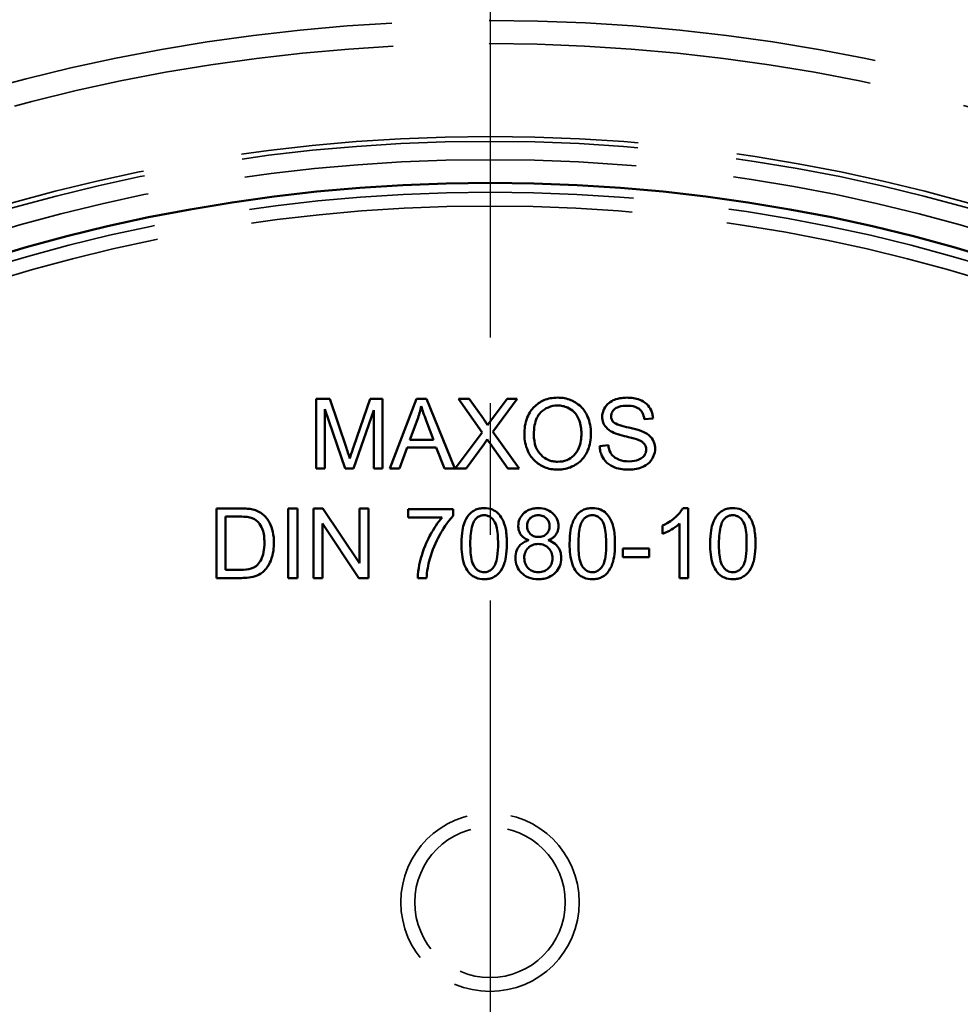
# Model space of a CAD drawing. Header units: millimetres. Extents: x 0 to 840, y 0 to 594.
# Tile 38 of 46: x 598 to 618, y 448 to 469. Entities that reach past the tile are written whole.
import ezdxf

# ---------------------------------------------------------------- set-up
doc = ezdxf.new("R2010")
doc.units = ezdxf.units.MM
doc.header["$LTSCALE"] = 2
doc.linetypes.add('CHAIN', pattern=[0.3543, 0.2362, -0.0295, 0.0591, -0.0295])
doc.linetypes.add('DASHED', pattern=[0.2067, 0.1654, -0.0413])
for name, color, linetype, lineweight in [('Bemaßung (ISO)', 7, 'Continuous', 25), ('Mittelpunktmarkierung (ISO)', 7, 'Continuous', 25), ('Sichtbar (ISO)', 7, 'Continuous', 50), ('Verdeckt (ISO)', 7, 'DASHED', 35)]:
    doc.layers.add(name, color=color, linetype=linetype, lineweight=lineweight)
doc.styles.add('Notiztext (DIN)', font='isocpeur.ttf')
doc.dimstyles.new('Standard (DIN)', dxfattribs={"dimscale": 2, "dimtxt": 3.5, "dimasz": 2.5, "dimexe": 3.175, "dimexo": 0.8, "dimgap": 0.8, "dimtad": 1, "dimrnd": 1e-08, "dimzin": 0, "dimtxsty": 'Notiztext (DIN)', "dimcen": 0.09, "dimdle": 10, "dimclrd": 256, "dimclre": 256, "dimclrt": 256, "dimadec": 0, "dimazin": 0, "dimtfac": 1, "dimtmove": 0, "dimatfit": 3, "dimfxl": 1, "dimtolj": 1, "dimtzin": 0, "dimlwd": -1, "dimlwe": -1, "dimarcsym": 0})

# ---------------------------------------------------------------- blocks, each defined once
blk = doc.blocks.new('*D5')
at = {"layer": 'Bemaßung (ISO)'}
for p, q in [((551.642, 430.706), (551.642, 514.01)), ((664.642, 430.706), (664.642, 514.01)), ((556.642, 507.66), (659.642, 507.66))]:
    blk.add_line(p, q, dxfattribs=at)
for points in [[(556.642, 508.493), (556.642, 506.827), (551.642, 507.66)], [(659.642, 508.493), (659.642, 506.827), (664.642, 507.66)]]:
    blk.add_solid(points, dxfattribs=at)
at = {"layer": 'Defpoints', "color": 0}
for p in [(664.642, 507.66), (551.642, 429.106), (664.642, 429.106)]:
    blk.add_point(p, dxfattribs=at)
at = {"layer": 'Bemaßung (ISO)', "insert": (596.767, 517.66), "char_height": 7, "attachment_point": 1, "style": 'Notiztext (DIN)'}
blk.add_mtext('\\A1;113,00', dxfattribs=at)
blk = doc.blocks.new('*D6')
at = {"layer": 'Bemaßung (ISO)'}
for p, q in [((606.542, 485.606), (511.957, 485.606)), ((518.307, 480.606), (518.307, 330.106)), ((586.042, 325.106), (511.957, 325.106))]:
    blk.add_line(p, q, dxfattribs=at)
for points in [[(517.473, 480.606), (519.14, 480.606), (518.307, 485.606)], [(517.473, 330.106), (519.14, 330.106), (518.307, 325.106)]]:
    blk.add_solid(points, dxfattribs=at)
at = {"layer": 'Defpoints', "color": 0}
for p in [(608.142, 485.606), (518.307, 325.106), (587.642, 325.106)]:
    blk.add_point(p, dxfattribs=at)
at = {"layer": 'Bemaßung (ISO)', "insert": (508.307, 393.281), "char_height": 7, "attachment_point": 1, "rotation": 90, "style": 'Notiztext (DIN)'}
blk.add_mtext('\\A1;160,50', dxfattribs=at)

msp = doc.modelspace()

# ---------------------------------------------------------------- linework, layer by layer
at = {"layer": 'Mittelpunktmarkierung (ISO)', "linetype": 'CHAIN', "ltscale": 23.990969}
msp.add_line((608.142, 490.606), (608.142, 367.606), dxfattribs=at)
at = {"layer": 'Sichtbar (ISO)'}
for p, q in [((604.692, 460.953), (604.393, 460.953)), ((604.393, 460.953), (604.393, 459.453)), ((605.047, 459.891), (604.692, 460.953)), ((605.56, 460.953), (605.199, 459.909)), ((605.826, 460.953), (605.56, 460.953)), ((605.826, 459.453), (605.826, 460.953)), ((606.558, 460.953), (605.981, 459.453)), ((606.773, 460.953), (606.558, 460.953)), ((607.385, 459.453), (606.773, 460.953)), ((607.695, 460.953), (607.46, 460.953)), ((607.46, 460.953), (607.971, 460.231)), ((607.97, 460.569), (607.695, 460.953)), ((608.205, 460.24), (608.725, 460.953)), ((608.509, 460.953), (608.21, 460.554)), ((608.725, 460.953), (608.509, 460.953)), ((604.584, 459.453), (604.584, 460.73)), ((604.584, 460.73), (605.019, 459.453)), ((605.197, 459.453), (605.635, 460.708)), ((605.635, 460.708), (605.635, 459.453)), ((606.414, 460.068), (606.579, 460.508)), ((606.766, 460.484), (606.924, 460.068)), ((611.465, 460.516), (611.654, 460.531)), ((607.971, 460.231), (607.391, 459.453)), ((608.767, 459.453), (608.205, 460.24)), ((606.924, 460.068), (606.414, 460.068)), ((607.63, 459.453), (608.01, 459.973)), ((608.143, 459.988), (608.523, 459.453)), ((610.692, 459.952), (610.504, 459.936)), ((606.192, 459.453), (606.356, 459.907)), ((606.356, 459.907), (606.985, 459.907)), ((606.985, 459.907), (607.159, 459.453)), ((604.393, 459.453), (604.584, 459.453)), ((605.019, 459.453), (605.197, 459.453)), ((605.635, 459.453), (605.826, 459.453)), ((605.981, 459.453), (606.192, 459.453)), ((607.159, 459.453), (607.385, 459.453)), ((607.391, 459.453), (607.63, 459.453)), ((608.523, 459.453), (608.767, 459.453)), ((602.762, 458.593), (602.245, 458.593)), ((602.245, 458.593), (602.245, 457.093)), ((603.992, 458.593), (603.793, 458.593)), ((603.793, 458.593), (603.793, 457.093)), ((603.992, 457.093), (603.992, 458.593)), ((604.543, 458.593), (604.34, 458.593)), ((604.34, 458.593), (604.34, 457.093)), ((605.332, 457.415), (604.543, 458.593)), ((605.522, 458.593), (605.332, 458.593)), ((605.332, 458.593), (605.332, 457.415)), ((605.522, 457.093), (605.522, 458.593)), ((607.345, 458.573), (606.375, 458.573)), ((606.375, 458.573), (606.375, 458.396)), ((607.345, 458.43), (607.345, 458.573)), ((612.412, 458.598), (612.294, 458.598)), ((612.412, 457.093), (612.412, 458.598)), ((602.444, 457.27), (602.444, 458.415)), ((602.444, 458.415), (602.76, 458.415)), ((604.529, 457.093), (604.529, 458.27)), ((604.529, 458.27), (605.318, 457.093)), ((606.375, 458.396), (607.109, 458.396)), ((612.228, 458.266), (612.228, 457.093)), ((611.86, 458.222), (611.86, 458.044)), ((611.568, 457.728), (611.001, 457.728)), ((611.001, 457.728), (611.001, 457.543)), ((611.568, 457.543), (611.568, 457.728)), ((611.001, 457.543), (611.568, 457.543)), ((602.764, 457.27), (602.444, 457.27)), ((602.245, 457.093), (602.787, 457.093)), ((603.793, 457.093), (603.992, 457.093)), ((604.34, 457.093), (604.529, 457.093)), ((605.318, 457.093), (605.522, 457.093)), ((606.584, 457.093), (606.774, 457.093)), ((612.228, 457.093), (612.412, 457.093))]:
    msp.add_line(p, q, dxfattribs=at)
for radius in [56.5, 43.2, 36.5]:
    msp.add_circle((608.142, 429.106), radius, dxfattribs=at)
for points, knots in [([(606.579, 460.508), (606.596, 460.556), (606.612, 460.603), (606.639, 460.699), (606.651, 460.747), (606.661, 460.795)], [-0.02985786, -0.02985786, -0.02985786, -0.02985786, -0.01480929, -0.01480929, 0, 0, 0, 0]), ([(606.661, 460.795), (606.673, 460.75), (606.689, 460.702), (606.723, 460.6), (606.745, 460.541), (606.766, 460.484)], [-0.03223599, -0.03223599, -0.03223599, -0.03223599, -0.01807412, -0.01807412, 0, 0, 0, 0]), ([(609.6, 460.979), (609.547, 460.979), (609.495, 460.975), (609.395, 460.956), (609.348, 460.942), (609.221, 460.888), (609.15, 460.838), (609.048, 460.732), (608.988, 460.661), (608.898, 460.433), (608.882, 460.307), (608.882, 460.184)], [-0.1914347, -0.1914347, -0.1914347, -0.1914347, -0.1588981, -0.1588981, -0.1283406, -0.1283406, -0.0734868, -0.0734868, -0.0371408, -0.0371408, 0, 0, 0, 0]), ([(609.087, 460.181), (609.087, 460.249), (609.091, 460.318), (609.113, 460.439), (609.129, 460.494), (609.174, 460.588), (609.202, 460.629), (609.284, 460.708), (609.339, 460.745), (609.463, 460.797), (609.531, 460.809), (609.601, 460.809)], [-0.09205293, -0.09205293, -0.09205293, -0.09205293, -0.07187986, -0.07187986, -0.05512906, -0.05512906, -0.04039251, -0.04039251, -0.02097998, -0.02097998, 0, 0, 0, 0]), ([(610.317, 460.201), (610.317, 460.266), (610.311, 460.331), (610.287, 460.455), (610.27, 460.513), (610.201, 460.671), (610.147, 460.736), (610.025, 460.86), (609.938, 460.903), (609.795, 460.963), (609.699, 460.979), (609.6, 460.979)], [-0.06480513, -0.06480513, -0.06480513, -0.06480513, -0.05981322, -0.05981322, -0.05512545, -0.05512545, -0.04655354, -0.04655354, -0.0296574, -0.0296574, 0, 0, 0, 0]), ([(609.601, 460.809), (609.638, 460.809), (609.674, 460.806), (609.745, 460.791), (609.779, 460.78), (609.854, 460.746), (609.907, 460.715), (609.99, 460.629), (610.03, 460.576), (610.098, 460.403), (610.112, 460.303), (610.112, 460.203)], [-0.1516136, -0.1516136, -0.1516136, -0.1516136, -0.1220791, -0.1220791, -0.0935316, -0.0935316, -0.0558687, -0.0558687, -0.0298206, -0.0298206, 0, 0, 0, 0]), ([(611.09, 460.979), (611.038, 460.979), (610.987, 460.975), (610.874, 460.953), (610.828, 460.935), (610.752, 460.901), (610.71, 460.873), (610.629, 460.794), (610.604, 460.747), (610.57, 460.665), (610.56, 460.616), (610.56, 460.566)], [-0.04663686, -0.04663686, -0.04663686, -0.04663686, -0.04180138, -0.04180138, -0.0358662, -0.0358662, -0.02655813, -0.02655813, -0.01519756, -0.01519756, 0, 0, 0, 0]), ([(610.751, 460.579), (610.751, 460.594), (610.753, 460.609), (610.76, 460.637), (610.765, 460.651), (610.785, 460.691), (610.805, 460.713), (610.844, 460.746), (610.871, 460.766), (610.975, 460.799), (611.039, 460.804), (611.098, 460.804)], [-0.07536951, -0.07536951, -0.07536951, -0.07536951, -0.06472808, -0.06472808, -0.05426326, -0.05426326, -0.03278131, -0.03278131, -0.01752074, -0.01752074, 0, 0, 0, 0]), ([(611.654, 460.531), (611.653, 460.563), (611.649, 460.594), (611.635, 460.654), (611.626, 460.682), (611.591, 460.756), (611.562, 460.8), (611.472, 460.885), (611.416, 460.913), (611.28, 460.966), (611.185, 460.979), (611.09, 460.979)], [-0.07038542, -0.07038542, -0.07038542, -0.07038542, -0.06298913, -0.06298913, -0.05582645, -0.05582645, -0.04378751, -0.04378751, -0.02848588, -0.02848588, 0, 0, 0, 0]), ([(611.098, 460.804), (611.155, 460.804), (611.215, 460.799), (611.316, 460.765), (611.345, 460.745), (611.39, 460.708), (611.411, 460.681), (611.449, 460.609), (611.46, 460.563), (611.465, 460.516)], [-0.03891925, -0.03891925, -0.03891925, -0.03891925, -0.03120028, -0.03120028, -0.02442907, -0.02442907, -0.01395052, -0.01395052, 0, 0, 0, 0]), ([(608.09, 460.385), (608.076, 460.411), (608.058, 460.439), (608.02, 460.498), (607.994, 460.535), (607.97, 460.569)], [-0.02114891, -0.02114891, -0.02114891, -0.02114891, -0.01247602, -0.01247602, 0, 0, 0, 0]), ([(610.56, 460.566), (610.56, 460.524), (610.567, 460.484), (610.592, 460.414), (610.61, 460.377), (610.678, 460.298), (610.724, 460.265), (610.773, 460.24)], [-0.04908075, -0.04908075, -0.04908075, -0.04908075, -0.031146, -0.031146, -0.01665531, -0.01665531, 0, 0, 0, 0]), ([(610.81, 460.445), (610.8, 460.454), (610.791, 460.464), (610.776, 460.485), (610.77, 460.496), (610.755, 460.53), (610.751, 460.555), (610.751, 460.579)], [-0.01515488, -0.01515488, -0.01515488, -0.01515488, -0.01120874, -0.01120874, -0.00740083, -0.00740083, 0, 0, 0, 0]), ([(608.21, 460.554), (608.188, 460.526), (608.166, 460.497), (608.126, 460.44), (608.107, 460.413), (608.09, 460.385)], [-0.02070875, -0.02070875, -0.02070875, -0.02070875, -0.00988653, -0.00988653, 0, 0, 0, 0]), ([(611.444, 460.243), (611.346, 460.288), (611.151, 460.327), (610.97, 460.374), (610.899, 460.395), (610.836, 460.427), (610.821, 460.436), (610.81, 460.445)], [-0.04506231, -0.04506231, -0.04506231, -0.04506231, -0.01870939, -0.01870939, -0.00446832, -0.00446832, 0, 0, 0, 0]), ([(608.882, 460.184), (608.882, 460.123), (608.888, 460.063), (608.913, 459.946), (608.932, 459.889), (608.983, 459.773), (609.026, 459.697), (609.161, 459.564), (609.235, 459.515), (609.406, 459.444), (609.502, 459.428), (609.6, 459.428)], [-0.1419282, -0.1419282, -0.1419282, -0.1419282, -0.11405, -0.11405, -0.0863552, -0.0863552, -0.0554723, -0.0554723, -0.0295193, -0.0295193, 0, 0, 0, 0]), ([(609.599, 459.598), (609.563, 459.598), (609.528, 459.601), (609.46, 459.614), (609.428, 459.624), (609.338, 459.663), (609.286, 459.699), (609.209, 459.779), (609.165, 459.832), (609.099, 459.999), (609.087, 460.091), (609.087, 460.181)], [-0.1304948, -0.1304948, -0.1304948, -0.1304948, -0.1101568, -0.1101568, -0.0908219, -0.0908219, -0.0538229, -0.0538229, -0.0272604, -0.0272604, 0, 0, 0, 0]), ([(610.112, 460.203), (610.112, 460.1), (610.098, 459.993), (610.029, 459.829), (609.99, 459.777), (609.904, 459.692), (609.854, 459.659), (609.735, 459.609), (609.667, 459.598), (609.599, 459.598)], [-0.08165834, -0.08165834, -0.08165834, -0.08165834, -0.05685822, -0.05685822, -0.03882835, -0.03882835, -0.0205962, -0.0205962, 0, 0, 0, 0]), ([(609.6, 459.428), (609.653, 459.428), (609.706, 459.433), (609.81, 459.455), (609.86, 459.471), (610.011, 459.539), (610.073, 459.594), (610.176, 459.698), (610.222, 459.779), (610.298, 459.963), (610.317, 460.081), (610.317, 460.201)], [-0.08052814, -0.08052814, -0.08052814, -0.08052814, -0.075448, -0.075448, -0.0704261, -0.0704261, -0.05969695, -0.05969695, -0.03604414, -0.03604414, 0, 0, 0, 0]), ([(610.773, 460.24), (610.859, 460.194), (611.019, 460.157), (611.216, 460.108), (611.294, 460.087), (611.332, 460.072)], [-0.0272895, -0.0272895, -0.0272895, -0.0272895, -0.01237984, -0.01237984, 0, 0, 0, 0]), ([(611.699, 459.877), (611.699, 459.926), (611.692, 459.973), (611.662, 460.049), (611.641, 460.093), (611.555, 460.182), (611.501, 460.217), (611.444, 460.243)], [-0.06333446, -0.06333446, -0.06333446, -0.06333446, -0.03719092, -0.03719092, -0.01881047, -0.01881047, 0, 0, 0, 0]), ([(608.01, 459.973), (608.019, 459.986), (608.03, 460.003), (608.052, 460.036), (608.067, 460.06), (608.081, 460.081)], [-0.01206624, -0.01206624, -0.01206624, -0.01206624, -0.00746352, -0.00746352, 0, 0, 0, 0]), ([(608.081, 460.081), (608.091, 460.065), (608.101, 460.05), (608.122, 460.019), (608.133, 460.003), (608.143, 459.988)], [-0.0111943, -0.0111943, -0.0111943, -0.0111943, -0.00558956, -0.00558956, 0, 0, 0, 0]), ([(610.504, 459.936), (610.505, 459.898), (610.51, 459.861), (610.527, 459.79), (610.539, 459.756), (610.575, 459.681), (610.608, 459.627), (610.712, 459.532), (610.77, 459.498), (610.931, 459.439), (611.041, 459.428), (611.145, 459.428)], [-0.1067755, -0.1067755, -0.1067755, -0.1067755, -0.0896883, -0.0896883, -0.0732037, -0.0732037, -0.0513948, -0.0513948, -0.0310362, -0.0310362, 0, 0, 0, 0]), ([(611.135, 459.605), (611.063, 459.605), (610.992, 459.616), (610.9, 459.651), (610.851, 459.672), (610.777, 459.734), (610.754, 459.762), (610.711, 459.845), (610.698, 459.898), (610.692, 459.952)], [-0.09054331, -0.09054331, -0.09054331, -0.09054331, -0.04497951, -0.04497951, -0.02784746, -0.02784746, -0.01605492, -0.01605492, 0, 0, 0, 0]), ([(611.332, 460.072), (611.356, 460.063), (611.379, 460.052), (611.419, 460.029), (611.437, 460.016), (611.473, 459.981), (611.485, 459.959), (611.504, 459.914), (611.508, 459.888), (611.508, 459.86)], [-0.02406869, -0.02406869, -0.02406869, -0.02406869, -0.01883295, -0.01883295, -0.01446351, -0.01446351, -0.00825038, -0.00825038, 0, 0, 0, 0]), ([(605.119, 459.669), (605.11, 459.698), (605.099, 459.732), (605.076, 459.803), (605.061, 459.849), (605.047, 459.891)], [-0.02235125, -0.02235125, -0.02235125, -0.02235125, -0.0132705, -0.0132705, 0, 0, 0, 0]), ([(605.199, 459.909), (605.184, 459.864), (605.167, 459.815), (605.141, 459.738), (605.129, 459.701), (605.119, 459.669)], [-0.02453922, -0.02453922, -0.02453922, -0.02453922, -0.01008126, -0.01008126, 0, 0, 0, 0]), ([(611.508, 459.86), (611.508, 459.844), (611.506, 459.828), (611.5, 459.797), (611.494, 459.783), (611.478, 459.748), (611.463, 459.723), (611.408, 459.673), (611.374, 459.654), (611.293, 459.622), (611.228, 459.605), (611.135, 459.605)], [-0.1011078, -0.1011078, -0.1011078, -0.1011078, -0.0861763, -0.0861763, -0.0713441, -0.0713441, -0.0503788, -0.0503788, -0.0278538, -0.0278538, 0, 0, 0, 0]), ([(611.145, 459.428), (611.196, 459.428), (611.246, 459.432), (611.343, 459.452), (611.389, 459.467), (611.476, 459.506), (611.528, 459.536), (611.625, 459.633), (611.652, 459.685), (611.689, 459.772), (611.699, 459.823), (611.699, 459.877)], [-0.06294299, -0.06294299, -0.06294299, -0.06294299, -0.05088512, -0.05088512, -0.03953834, -0.03953834, -0.02822792, -0.02822792, -0.01613985, -0.01613985, 0, 0, 0, 0]), ([(603.029, 458.571), (602.994, 458.579), (602.953, 458.584), (602.866, 458.591), (602.812, 458.593), (602.762, 458.593)], [-0.02610579, -0.02610579, -0.02610579, -0.02610579, -0.0151034, -0.0151034, 0, 0, 0, 0]), ([(603.249, 458.463), (603.218, 458.49), (603.185, 458.511), (603.111, 458.548), (603.071, 458.561), (603.029, 458.571)], [-0.02477761, -0.02477761, -0.02477761, -0.02477761, -0.01271181, -0.01271181, 0, 0, 0, 0]), ([(603.486, 457.851), (603.486, 457.93), (603.479, 458.009), (603.446, 458.161), (603.423, 458.227), (603.355, 458.354), (603.308, 458.414), (603.249, 458.463)], [-0.06427655, -0.06427655, -0.06427655, -0.06427655, -0.04327347, -0.04327347, -0.02318587, -0.02318587, 0, 0, 0, 0]), ([(608.017, 458.598), (607.98, 458.598), (607.944, 458.595), (607.876, 458.581), (607.844, 458.57), (607.789, 458.543), (607.741, 458.516), (607.644, 458.406), (607.61, 458.34), (607.561, 458.203), (607.527, 458.075), (607.527, 457.832)], [-0.4034195, -0.4034195, -0.4034195, -0.4034195, -0.3086585, -0.3086585, -0.2215121, -0.2215121, -0.1469319, -0.1469319, -0.0729524, -0.0729524, 0, 0, 0, 0]), ([(607.812, 458.339), (607.826, 458.359), (607.842, 458.377), (607.879, 458.408), (607.898, 458.42), (607.95, 458.441), (607.981, 458.446), (608.014, 458.446)], [-0.02406503, -0.02406503, -0.02406503, -0.02406503, -0.01670751, -0.01670751, -0.00982007, -0.00982007, 0, 0, 0, 0]), ([(608.014, 458.446), (608.035, 458.446), (608.056, 458.444), (608.096, 458.433), (608.115, 458.425), (608.167, 458.396), (608.195, 458.368), (608.237, 458.314), (608.26, 458.279), (608.307, 458.1), (608.315, 457.962), (608.315, 457.832)], [-0.1377741, -0.1377741, -0.1377741, -0.1377741, -0.1189625, -0.1189625, -0.1004868, -0.1004868, -0.0655979, -0.0655979, -0.0387919, -0.0387919, 0, 0, 0, 0]), ([(608.505, 457.832), (608.505, 457.932), (608.5, 458.048), (608.464, 458.228), (608.437, 458.299), (608.376, 458.422), (608.341, 458.461), (608.282, 458.519), (608.24, 458.547), (608.137, 458.589), (608.077, 458.598), (608.017, 458.598)], [-0.05954576, -0.05954576, -0.05954576, -0.05954576, -0.05056609, -0.05056609, -0.04306603, -0.04306603, -0.03327012, -0.03327012, -0.0181817, -0.0181817, 0, 0, 0, 0]), ([(609.18, 458.598), (609.145, 458.598), (609.109, 458.595), (609.042, 458.583), (609.011, 458.574), (608.943, 458.544), (608.898, 458.519), (608.822, 458.44), (608.796, 458.402), (608.759, 458.312), (608.751, 458.263), (608.751, 458.212)], [-0.07921525, -0.07921525, -0.07921525, -0.07921525, -0.06298605, -0.06298605, -0.04809458, -0.04809458, -0.02917103, -0.02917103, -0.01520851, -0.01520851, 0, 0, 0, 0]), ([(608.94, 458.219), (608.94, 458.234), (608.942, 458.249), (608.947, 458.278), (608.952, 458.292), (608.969, 458.334), (608.987, 458.358), (609.022, 458.393), (609.046, 458.414), (609.115, 458.442), (609.149, 458.447), (609.184, 458.447)], [-0.06015247, -0.06015247, -0.06015247, -0.06015247, -0.05061912, -0.05061912, -0.04139942, -0.04139942, -0.02224391, -0.02224391, -0.01045809, -0.01045809, 0, 0, 0, 0]), ([(609.616, 458.207), (609.616, 458.258), (609.607, 458.307), (609.568, 458.401), (609.54, 458.442), (609.477, 458.504), (609.435, 458.539), (609.312, 458.589), (609.246, 458.598), (609.18, 458.598)], [-0.09492071, -0.09492071, -0.09492071, -0.09492071, -0.06746459, -0.06746459, -0.04001289, -0.04001289, -0.01970942, -0.01970942, 0, 0, 0, 0]), ([(609.184, 458.447), (609.202, 458.447), (609.219, 458.446), (609.253, 458.439), (609.269, 458.434), (609.313, 458.415), (609.338, 458.397), (609.381, 458.354), (609.397, 458.33), (609.421, 458.272), (609.426, 458.241), (609.426, 458.208)], [-0.03827281, -0.03827281, -0.03827281, -0.03827281, -0.03296527, -0.03296527, -0.02794135, -0.02794135, -0.01859648, -0.01859648, -0.00973032, -0.00973032, 0, 0, 0, 0]), ([(610.347, 458.598), (610.31, 458.598), (610.274, 458.595), (610.206, 458.581), (610.174, 458.57), (610.119, 458.543), (610.071, 458.516), (609.974, 458.406), (609.94, 458.34), (609.892, 458.203), (609.857, 458.075), (609.857, 457.832)], [-0.4034195, -0.4034195, -0.4034195, -0.4034195, -0.3086585, -0.3086585, -0.2215121, -0.2215121, -0.1469319, -0.1469319, -0.0729524, -0.0729524, 0, 0, 0, 0]), ([(610.142, 458.339), (610.156, 458.359), (610.172, 458.377), (610.209, 458.408), (610.228, 458.42), (610.28, 458.441), (610.312, 458.446), (610.344, 458.446)], [-0.02406503, -0.02406503, -0.02406503, -0.02406503, -0.01670751, -0.01670751, -0.00982007, -0.00982007, 0, 0, 0, 0]), ([(610.344, 458.446), (610.365, 458.446), (610.386, 458.444), (610.426, 458.433), (610.445, 458.425), (610.497, 458.396), (610.525, 458.368), (610.567, 458.314), (610.59, 458.279), (610.637, 458.1), (610.645, 457.962), (610.645, 457.832)], [-0.1377741, -0.1377741, -0.1377741, -0.1377741, -0.1189625, -0.1189625, -0.1004868, -0.1004868, -0.0655979, -0.0655979, -0.0387919, -0.0387919, 0, 0, 0, 0]), ([(610.835, 457.832), (610.835, 457.932), (610.83, 458.048), (610.794, 458.228), (610.767, 458.299), (610.706, 458.422), (610.671, 458.461), (610.612, 458.519), (610.57, 458.547), (610.467, 458.589), (610.407, 458.598), (610.347, 458.598)], [-0.05954576, -0.05954576, -0.05954576, -0.05954576, -0.05056609, -0.05056609, -0.04306603, -0.04306603, -0.03327012, -0.03327012, -0.0181817, -0.0181817, 0, 0, 0, 0]), ([(612.294, 458.598), (612.258, 458.526), (612.198, 458.458), (612.087, 458.359), (612.002, 458.288), (611.86, 458.222)], [-0.1204348, -0.1204348, -0.1204348, -0.1204348, -0.0467866, -0.0467866, 0, 0, 0, 0]), ([(613.374, 458.598), (613.338, 458.598), (613.301, 458.595), (613.233, 458.581), (613.202, 458.57), (613.146, 458.543), (613.098, 458.516), (613.001, 458.406), (612.967, 458.34), (612.919, 458.203), (612.885, 458.075), (612.885, 457.832)], [-0.4034195, -0.4034195, -0.4034195, -0.4034195, -0.3086585, -0.3086585, -0.2215121, -0.2215121, -0.1469319, -0.1469319, -0.0729524, -0.0729524, 0, 0, 0, 0]), ([(613.169, 458.339), (613.183, 458.359), (613.2, 458.377), (613.236, 458.408), (613.256, 458.42), (613.307, 458.441), (613.339, 458.446), (613.372, 458.446)], [-0.02406503, -0.02406503, -0.02406503, -0.02406503, -0.01670751, -0.01670751, -0.00982007, -0.00982007, 0, 0, 0, 0]), ([(613.372, 458.446), (613.393, 458.446), (613.413, 458.444), (613.454, 458.433), (613.473, 458.425), (613.524, 458.396), (613.553, 458.368), (613.595, 458.314), (613.618, 458.279), (613.665, 458.1), (613.672, 457.962), (613.672, 457.832)], [-0.1377741, -0.1377741, -0.1377741, -0.1377741, -0.1189625, -0.1189625, -0.1004868, -0.1004868, -0.0655979, -0.0655979, -0.0387919, -0.0387919, 0, 0, 0, 0]), ([(613.862, 457.832), (613.862, 457.932), (613.857, 458.048), (613.821, 458.228), (613.795, 458.299), (613.734, 458.422), (613.699, 458.461), (613.639, 458.519), (613.597, 458.547), (613.494, 458.589), (613.435, 458.598), (613.374, 458.598)], [-0.05954576, -0.05954576, -0.05954576, -0.05954576, -0.05056609, -0.05056609, -0.04306603, -0.04306603, -0.03327012, -0.03327012, -0.0181817, -0.0181817, 0, 0, 0, 0]), ([(602.76, 458.415), (602.809, 458.415), (602.863, 458.414), (602.948, 458.403), (602.986, 458.396), (603.016, 458.384)], [-0.02271504, -0.02271504, -0.02271504, -0.02271504, -0.00972271, -0.00972271, 0, 0, 0, 0]), ([(603.016, 458.384), (603.041, 458.375), (603.065, 458.362), (603.111, 458.329), (603.133, 458.309), (603.181, 458.254), (603.215, 458.209), (603.271, 458.053), (603.281, 457.954), (603.281, 457.854)], [-0.08863704, -0.08863704, -0.08863704, -0.08863704, -0.07259706, -0.07259706, -0.05563873, -0.05563873, -0.02994642, -0.02994642, 0, 0, 0, 0]), ([(607.109, 458.396), (607.012, 458.286), (606.93, 458.16), (606.806, 457.933), (606.73, 457.781), (606.644, 457.492), (606.588, 457.282), (606.584, 457.093)], [-0.3488995, -0.3488995, -0.3488995, -0.3488995, -0.1834585, -0.1834585, -0.0568111, -0.0568111, 0, 0, 0, 0]), ([(606.845, 457.505), (606.897, 457.687), (606.97, 457.859), (607.118, 458.126), (607.218, 458.294), (607.345, 458.43)], [-0.1473795, -0.1473795, -0.1473795, -0.1473795, -0.0560754, -0.0560754, 0, 0, 0, 0]), ([(607.717, 457.832), (607.717, 457.983), (607.729, 458.125), (607.774, 458.269), (607.79, 458.307), (607.812, 458.339)], [-0.04531899, -0.04531899, -0.04531899, -0.04531899, -0.01166393, -0.01166393, 0, 0, 0, 0]), ([(610.047, 457.832), (610.047, 457.983), (610.059, 458.125), (610.104, 458.269), (610.12, 458.307), (610.142, 458.339)], [-0.04531899, -0.04531899, -0.04531899, -0.04531899, -0.01166393, -0.01166393, 0, 0, 0, 0]), ([(611.86, 458.044), (611.926, 458.068), (611.994, 458.104), (612.091, 458.161), (612.166, 458.207), (612.228, 458.266)], [-0.06797462, -0.06797462, -0.06797462, -0.06797462, -0.02573644, -0.02573644, 0, 0, 0, 0]), ([(613.074, 457.832), (613.074, 457.983), (613.086, 458.125), (613.131, 458.269), (613.147, 458.307), (613.169, 458.339)], [-0.04531899, -0.04531899, -0.04531899, -0.04531899, -0.01166393, -0.01166393, 0, 0, 0, 0]), ([(608.751, 458.212), (608.751, 458.186), (608.753, 458.161), (608.763, 458.113), (608.771, 458.09), (608.794, 458.042), (608.813, 458.011), (608.885, 457.947), (608.93, 457.924), (608.977, 457.907)], [-0.05229243, -0.05229243, -0.05229243, -0.05229243, -0.04017223, -0.04017223, -0.02877638, -0.02877638, -0.01488592, -0.01488592, 0, 0, 0, 0]), ([(609.185, 457.977), (609.149, 457.977), (609.113, 457.983), (609.052, 458.009), (609.027, 458.025), (608.986, 458.068), (608.97, 458.092), (608.946, 458.151), (608.94, 458.184), (608.94, 458.219)], [-0.0389023, -0.0389023, -0.0389023, -0.0389023, -0.02810767, -0.02810767, -0.01909269, -0.01909269, -0.01029367, -0.01029367, 0, 0, 0, 0]), ([(609.426, 458.208), (609.426, 458.177), (609.421, 458.146), (609.395, 458.085), (609.375, 458.061), (609.337, 458.023), (609.313, 458.007), (609.254, 457.983), (609.22, 457.977), (609.185, 457.977)], [-0.03259126, -0.03259126, -0.03259126, -0.03259126, -0.02633427, -0.02633427, -0.0192594, -0.0192594, -0.01040713, -0.01040713, 0, 0, 0, 0]), ([(609.394, 457.907), (609.42, 457.917), (609.446, 457.929), (609.492, 457.956), (609.512, 457.972), (609.565, 458.024), (609.583, 458.059), (609.609, 458.123), (609.616, 458.164), (609.616, 458.207)], [-0.02900691, -0.02900691, -0.02900691, -0.02900691, -0.02458262, -0.02458262, -0.02058971, -0.02058971, -0.01284075, -0.01284075, 0, 0, 0, 0]), ([(602.787, 457.093), (602.883, 457.093), (603.009, 457.102), (603.183, 457.174), (603.234, 457.208), (603.327, 457.302), (603.375, 457.363), (603.477, 457.614), (603.486, 457.758), (603.486, 457.851)], [-0.1013045, -0.1013045, -0.1013045, -0.1013045, -0.0660401, -0.0660401, -0.0467074, -0.0467074, -0.0277304, -0.0277304, 0, 0, 0, 0]), ([(603.281, 457.854), (603.281, 457.788), (603.276, 457.719), (603.25, 457.58), (603.231, 457.531), (603.193, 457.452), (603.166, 457.41), (603.131, 457.375)], [-0.03646535, -0.03646535, -0.03646535, -0.03646535, -0.02628406, -0.02628406, -0.01488015, -0.01488015, 0, 0, 0, 0]), ([(607.527, 457.832), (607.527, 457.675), (607.542, 457.518), (607.609, 457.328), (607.637, 457.271), (607.676, 457.222)], [-0.06039932, -0.06039932, -0.06039932, -0.06039932, -0.01873963, -0.01873963, 0, 0, 0, 0]), ([(608.017, 457.218), (607.996, 457.218), (607.975, 457.221), (607.936, 457.231), (607.917, 457.239), (607.865, 457.269), (607.837, 457.296), (607.795, 457.351), (607.772, 457.386), (607.725, 457.565), (607.717, 457.703), (607.717, 457.832)], [-0.136917, -0.136917, -0.136917, -0.136917, -0.1184667, -0.1184667, -0.1003063, -0.1003063, -0.0655934, -0.0655934, -0.0387919, -0.0387919, 0, 0, 0, 0]), ([(608.017, 457.067), (608.053, 457.067), (608.089, 457.071), (608.156, 457.085), (608.188, 457.096), (608.243, 457.123), (608.291, 457.15), (608.389, 457.261), (608.423, 457.326), (608.471, 457.465), (608.505, 457.593), (608.505, 457.832)], [-0.3915095, -0.3915095, -0.3915095, -0.3915095, -0.2995364, -0.2995364, -0.2145864, -0.2145864, -0.1423291, -0.1423291, -0.0717332, -0.0717332, 0, 0, 0, 0]), ([(608.315, 457.832), (608.315, 457.741), (608.311, 457.639), (608.288, 457.491), (608.275, 457.434), (608.232, 457.336), (608.205, 457.308), (608.159, 457.265), (608.134, 457.248), (608.077, 457.224), (608.048, 457.218), (608.017, 457.218)], [-0.05067209, -0.05067209, -0.05067209, -0.05067209, -0.03679934, -0.03679934, -0.02799285, -0.02799285, -0.01849735, -0.01849735, -0.00929756, -0.00929756, 0, 0, 0, 0]), ([(608.977, 457.907), (608.942, 457.898), (608.907, 457.885), (608.845, 457.851), (608.818, 457.831), (608.768, 457.781), (608.74, 457.744), (608.698, 457.641), (608.69, 457.584), (608.69, 457.527)], [-0.06358644, -0.06358644, -0.06358644, -0.06358644, -0.04785425, -0.04785425, -0.03325279, -0.03325279, -0.01712797, -0.01712797, 0, 0, 0, 0]), ([(608.88, 457.526), (608.88, 457.569), (608.887, 457.611), (608.92, 457.691), (608.945, 457.722), (608.994, 457.77), (609.024, 457.79), (609.096, 457.82), (609.137, 457.827), (609.179, 457.827)], [-0.04291101, -0.04291101, -0.04291101, -0.04291101, -0.03329197, -0.03329197, -0.02351049, -0.02351049, -0.0125595, -0.0125595, 0, 0, 0, 0]), ([(609.179, 457.827), (609.223, 457.827), (609.267, 457.819), (609.353, 457.783), (609.384, 457.756), (609.43, 457.709), (609.45, 457.679), (609.481, 457.604), (609.488, 457.562), (609.488, 457.519)], [-0.03979361, -0.03979361, -0.03979361, -0.03979361, -0.03243109, -0.03243109, -0.02413885, -0.02413885, -0.0128924, -0.0128924, 0, 0, 0, 0]), ([(609.678, 457.521), (609.678, 457.557), (609.674, 457.592), (609.659, 457.658), (609.648, 457.689), (609.613, 457.755), (609.586, 457.793), (609.501, 457.864), (609.449, 457.889), (609.394, 457.907)], [-0.05953635, -0.05953635, -0.05953635, -0.05953635, -0.04590959, -0.04590959, -0.03310953, -0.03310953, -0.01724438, -0.01724438, 0, 0, 0, 0]), ([(609.857, 457.832), (609.857, 457.675), (609.873, 457.518), (609.939, 457.328), (609.967, 457.271), (610.006, 457.222)], [-0.06039932, -0.06039932, -0.06039932, -0.06039932, -0.01873963, -0.01873963, 0, 0, 0, 0]), ([(610.347, 457.218), (610.326, 457.218), (610.305, 457.221), (610.266, 457.231), (610.247, 457.239), (610.195, 457.269), (610.167, 457.296), (610.125, 457.351), (610.102, 457.386), (610.055, 457.565), (610.047, 457.703), (610.047, 457.832)], [-0.136917, -0.136917, -0.136917, -0.136917, -0.1184667, -0.1184667, -0.1003063, -0.1003063, -0.0655934, -0.0655934, -0.0387919, -0.0387919, 0, 0, 0, 0]), ([(610.347, 457.067), (610.383, 457.067), (610.419, 457.071), (610.486, 457.085), (610.518, 457.096), (610.573, 457.123), (610.621, 457.15), (610.719, 457.261), (610.753, 457.326), (610.801, 457.465), (610.835, 457.593), (610.835, 457.832)], [-0.3915095, -0.3915095, -0.3915095, -0.3915095, -0.2995364, -0.2995364, -0.2145864, -0.2145864, -0.1423291, -0.1423291, -0.0717332, -0.0717332, 0, 0, 0, 0]), ([(610.645, 457.832), (610.645, 457.741), (610.641, 457.639), (610.619, 457.491), (610.605, 457.434), (610.562, 457.336), (610.535, 457.308), (610.489, 457.265), (610.464, 457.248), (610.407, 457.224), (610.378, 457.218), (610.347, 457.218)], [-0.05067209, -0.05067209, -0.05067209, -0.05067209, -0.03679934, -0.03679934, -0.02799285, -0.02799285, -0.01849735, -0.01849735, -0.00929756, -0.00929756, 0, 0, 0, 0]), ([(612.885, 457.832), (612.885, 457.675), (612.9, 457.518), (612.967, 457.328), (612.995, 457.271), (613.033, 457.222)], [-0.06039932, -0.06039932, -0.06039932, -0.06039932, -0.01873963, -0.01873963, 0, 0, 0, 0]), ([(613.374, 457.218), (613.353, 457.218), (613.333, 457.221), (613.293, 457.231), (613.274, 457.239), (613.223, 457.269), (613.194, 457.296), (613.152, 457.351), (613.129, 457.386), (613.082, 457.565), (613.074, 457.703), (613.074, 457.832)], [-0.136917, -0.136917, -0.136917, -0.136917, -0.1184667, -0.1184667, -0.1003063, -0.1003063, -0.0655934, -0.0655934, -0.0387919, -0.0387919, 0, 0, 0, 0]), ([(613.672, 457.832), (613.672, 457.741), (613.668, 457.639), (613.646, 457.491), (613.633, 457.434), (613.589, 457.336), (613.562, 457.308), (613.517, 457.265), (613.492, 457.248), (613.435, 457.224), (613.405, 457.218), (613.374, 457.218)], [-0.05067209, -0.05067209, -0.05067209, -0.05067209, -0.03679934, -0.03679934, -0.02799285, -0.02799285, -0.01849735, -0.01849735, -0.00929756, -0.00929756, 0, 0, 0, 0]), ([(613.374, 457.067), (613.41, 457.067), (613.446, 457.071), (613.514, 457.085), (613.545, 457.096), (613.6, 457.123), (613.649, 457.15), (613.746, 457.261), (613.78, 457.326), (613.829, 457.465), (613.862, 457.593), (613.862, 457.832)], [-0.3915095, -0.3915095, -0.3915095, -0.3915095, -0.2995364, -0.2995364, -0.2145864, -0.2145864, -0.1423291, -0.1423291, -0.0717332, -0.0717332, 0, 0, 0, 0]), ([(606.774, 457.093), (606.779, 457.165), (606.787, 457.237), (606.81, 457.374), (606.825, 457.44), (606.845, 457.505)], [-0.04194991, -0.04194991, -0.04194991, -0.04194991, -0.02028429, -0.02028429, 0, 0, 0, 0]), ([(608.69, 457.527), (608.69, 457.465), (608.7, 457.404), (608.746, 457.293), (608.779, 457.245), (608.851, 457.174), (608.899, 457.134), (609.037, 457.078), (609.11, 457.067), (609.184, 457.067)], [-0.1085213, -0.1085213, -0.1085213, -0.1085213, -0.075725, -0.075725, -0.0448029, -0.0448029, -0.0220504, -0.0220504, 0, 0, 0, 0]), ([(609.185, 457.218), (609.161, 457.218), (609.138, 457.221), (609.093, 457.23), (609.071, 457.238), (609.022, 457.26), (608.992, 457.279), (608.95, 457.32), (608.926, 457.349), (608.888, 457.44), (608.88, 457.482), (608.88, 457.526)], [-0.1029424, -0.1029424, -0.1029424, -0.1029424, -0.0805839, -0.0805839, -0.0585087, -0.0585087, -0.0293128, -0.0293128, -0.0131927, -0.0131927, 0, 0, 0, 0]), ([(609.184, 457.067), (609.224, 457.067), (609.264, 457.071), (609.339, 457.085), (609.374, 457.095), (609.464, 457.134), (609.512, 457.167), (609.593, 457.251), (609.623, 457.296), (609.668, 457.402), (609.678, 457.461), (609.678, 457.521)], [-0.07593517, -0.07593517, -0.07593517, -0.07593517, -0.06393531, -0.06393531, -0.05286505, -0.05286505, -0.03460906, -0.03460906, -0.01808354, -0.01808354, 0, 0, 0, 0]), ([(609.488, 457.519), (609.488, 457.476), (609.481, 457.434), (609.448, 457.355), (609.425, 457.325), (609.375, 457.276), (609.344, 457.255), (609.27, 457.225), (609.228, 457.218), (609.185, 457.218)], [-0.04420185, -0.04420185, -0.04420185, -0.04420185, -0.03403726, -0.03403726, -0.02401477, -0.02401477, -0.01290334, -0.01290334, 0, 0, 0, 0]), ([(603.131, 457.375), (603.114, 457.357), (603.094, 457.343), (603.045, 457.314), (603.016, 457.303), (602.935, 457.277), (602.852, 457.27), (602.764, 457.27)], [-0.03972134, -0.03972134, -0.03972134, -0.03972134, -0.03404767, -0.03404767, -0.02637667, -0.02637667, 0, 0, 0, 0]), ([(607.676, 457.222), (607.697, 457.195), (607.721, 457.171), (607.775, 457.13), (607.804, 457.114), (607.892, 457.077), (607.954, 457.067), (608.017, 457.067)], [-0.03899513, -0.03899513, -0.03899513, -0.03899513, -0.02873645, -0.02873645, -0.01872908, -0.01872908, 0, 0, 0, 0]), ([(610.006, 457.222), (610.027, 457.195), (610.051, 457.171), (610.105, 457.13), (610.134, 457.114), (610.222, 457.077), (610.284, 457.067), (610.347, 457.067)], [-0.03899513, -0.03899513, -0.03899513, -0.03899513, -0.02873645, -0.02873645, -0.01872908, -0.01872908, 0, 0, 0, 0]), ([(613.033, 457.222), (613.055, 457.195), (613.079, 457.171), (613.133, 457.13), (613.161, 457.114), (613.25, 457.077), (613.312, 457.067), (613.374, 457.067)], [-0.03899513, -0.03899513, -0.03899513, -0.03899513, -0.02873645, -0.02873645, -0.01872908, -0.01872908, 0, 0, 0, 0])]:
    msp.add_open_spline(points, degree=3, knots=knots, dxfattribs=at)
at = {"layer": 'Verdeckt (ISO)', "ltscale": 25.561625}
for radius in [55.5, 37]:
    msp.add_circle((608.142, 429.106), radius, dxfattribs=at)
at = {"layer": 'Verdeckt (ISO)', "ltscale": 25.739908}
msp.add_circle((608.142, 429.106), 52.5, dxfattribs=at)
at = {"layer": 'Verdeckt (ISO)', "ltscale": 25.612799}
msp.add_circle((608.142, 429.106), 45.5, dxfattribs=at)
at = {"layer": 'Verdeckt (ISO)', "ltscale": 25.837965}
for radius in [44.2, 42.5]:
    msp.add_circle((608.142, 429.106), radius, dxfattribs=at)
at = {"layer": 'Verdeckt (ISO)', "ltscale": 25.721052}
msp.add_circle((608.142, 429.106), 44, dxfattribs=at)
at = {"layer": 'Verdeckt (ISO)', "ltscale": 25.428766}
msp.add_circle((608.142, 429.106), 43.5, dxfattribs=at)
at = {"layer": 'Verdeckt (ISO)', "ltscale": 25.089718}
msp.add_circle((608.142, 429.106), 42.92, dxfattribs=at)
at = {"layer": 'Verdeckt (ISO)', "ltscale": 25.685978}
msp.add_circle((608.142, 429.106), 42.25, dxfattribs=at)
at = {"layer": 'Verdeckt (ISO)', "ltscale": 25.655581}
msp.add_circle((608.142, 429.106), 42.2, dxfattribs=at)
at = {"layer": 'Verdeckt (ISO)', "ltscale": 25.533989}
msp.add_circle((608.142, 429.106), 42, dxfattribs=at)
at = {"layer": 'Verdeckt (ISO)', "ltscale": 25.230013}
msp.add_circle((608.142, 429.106), 41.5, dxfattribs=at)
at = {"layer": 'Verdeckt (ISO)', "ltscale": 25.331339}
msp.add_circle((608.142, 429.106), 40, dxfattribs=at)
at = {"layer": 'Verdeckt (ISO)', "ltscale": 25.014698}
msp.add_circle((608.142, 429.106), 39.5, dxfattribs=at)
at = {"layer": 'Verdeckt (ISO)', "ltscale": 25.907051}
msp.add_circle((608.142, 429.106), 37.5, dxfattribs=at)
at = {"layer": 'Verdeckt (ISO)', "ltscale": 25.83457}
msp.add_circle((608.142, 429.106), 37.395, dxfattribs=at)
at = {"layer": 'Verdeckt (ISO)', "ltscale": 25.078026}
msp.add_circle((608.142, 429.106), 36.3, dxfattribs=at)
at = {"layer": 'Verdeckt (ISO)', "ltscale": 24.87077}
msp.add_circle((608.142, 429.106), 36, dxfattribs=at)
at = {"layer": 'Verdeckt (ISO)', "ltscale": 11.494743}
msp.add_circle((608.142, 450.106), 1.921, dxfattribs=at)
at = {"layer": 'Verdeckt (ISO)', "ltscale": 9.699609}
msp.add_circle((608.142, 450.106), 1.621, dxfattribs=at)

# ---------------------------------------------------------------- dimensions: what is measured, and where the dimension line sits
at = {"layer": 'Bemaßung (ISO)'}
for base, p1, p2, angle, picture, middle in [((664.642, 507.66), (551.642, 429.106), (664.642, 429.106), 180, '*D5', (608.142, 507.66)), ((518.307, 325.106), (608.142, 485.606), (587.642, 325.106), 270, '*D6', (518.307, 405.356))]:
    dim = msp.add_linear_dim(base=base, p1=p1, p2=p2, angle=angle, dimstyle='Standard (DIN)', override={"dimgap": 0.8, "dimdec": 2, "dimtol": 0, "dimlim": 0, "dimtp": 0, "dimtm": 0, "dimtdec": 2, "dimtofl": 0, "dimatfit": 1}, dxfattribs=at)
    dim.commit()
    dim.dimension.update_dxf_attribs({"geometry": picture, "text_midpoint": middle, "dimtype": 160})

doc.saveas('drawing.dxf')
